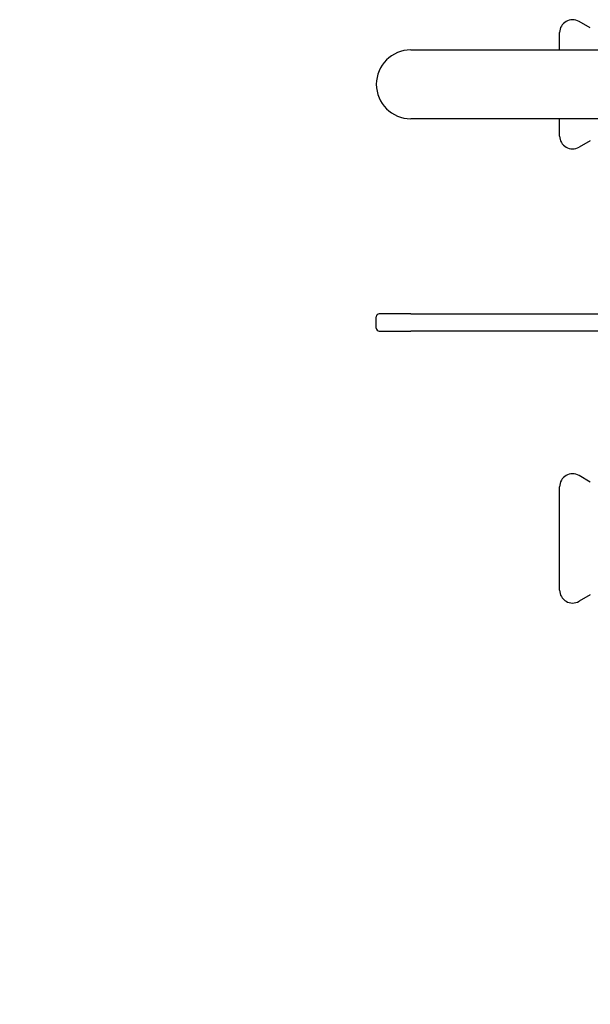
# Model space of a CAD drawing. Header units: millimetres. Extents: x 57 to 3742, y 34 to 384.
# Tile 1 of 11: x 57 to 256, y 34 to 377. Entities that reach past the tile are written whole.
import ezdxf

# ---------------------------------------------------------------- set-up
doc = ezdxf.new("R2010")
doc.units = ezdxf.units.MM
doc.layers.add('DETAIL', color=2, linetype='Continuous')
doc.layers.add('TEXT', color=7, linetype='Continuous')
doc.styles.add('fastrack', font='ARIAL.TTF')

msp = doc.modelspace()

# ---------------------------------------------------------------- linework, layer by layer
at = {"layer": 'DETAIL'}
for p, q in [((255.8, 373.72), (251.88, 375.98)), ((245.13, 366.08), (245.13, 372.08)), ((193.33, 366.08), (271.84, 366.08)), ((271.84, 342.08), (193.33, 342.08)), ((245.13, 336.08), (245.13, 342.08)), ((255.8, 334.45), (251.88, 332.19)), ((181.33, 269.16), (181.33, 273.16)), ((193.33, 274.16), (182.33, 274.16)), ((193.33, 274.16), (271.84, 274.16)), ((182.33, 268.16), (193.33, 268.16)), ((271.84, 268.16), (193.33, 268.16)), ((255.8, 215.59), (251.88, 217.85)), ((245.13, 177.96), (245.13, 213.96)), ((255.8, 176.32), (251.88, 174.06))]:
    msp.add_line(p, q, dxfattribs=at)
for centre, radius, start, end in [((249.63, 372.08), 4.5, 60, 180), ((193.33, 354.08), 12, 90, 270), ((249.63, 336.08), 4.5, 180, 300), ((182.33, 273.16), 1, 90, 180), ((182.33, 269.16), 1, 180, 270), ((249.63, 213.96), 4.5, 60, 180), ((249.63, 177.96), 4.5, 180, 300)]:
    msp.add_arc(centre, radius, start, end, dxfattribs=at)

# ---------------------------------------------------------------- texts
at = {"layer": 'TEXT', "insert": (55.16, 128.87), "char_height": 15, "width": 610.7018, "attachment_point": 1, "style": 'fastrack'}
msp.add_mtext('\\pi237.57;HATTERSLEY\\P\\pi212.95;DZR BALL VALVES\\P\\pi219.66;Fig_100-PF-35MM', dxfattribs=at)

doc.saveas('drawing.dxf')
